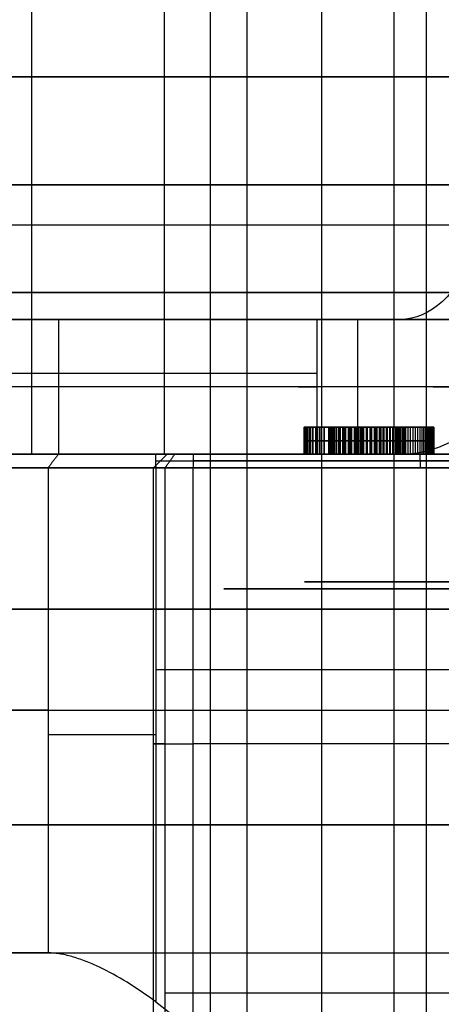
# Model space of a CAD drawing. Header units: millimetres. Extents: x 0 to 284, y -110 to 65.
# Tile 82 of 227: x 240.29 to 243.42, y -82.78 to -75.48. Entities that reach past the tile are written whole.
import ezdxf

# ---------------------------------------------------------------- set-up
doc = ezdxf.new("R2010")
doc.units = ezdxf.units.MM
doc.layers.add('Layer 01', color=7, linetype='Continuous', true_color=0x000000)

msp = doc.modelspace()

# ---------------------------------------------------------------- linework, layer by layer
at = {"layer": 'Layer 01'}
for p, q in [((241.7013, -83.4, 18.3464), (241.7013, -74.5, 18.3464)), ((243.0629, -74.4969, 20.3103), (243.0629, -84.9, 20.3103)), ((242.5257, -74.7969, 17.7861), (242.5257, -83.1969, 17.7861)), ((243.3023, -74.7969, 19.7602), (243.3023, -84.4969, 19.7602)), ((265.1661, -77, 37.7589), (235.1707, -77, 37.2353)), ((265.8293, -77, -0.2353), (235.8339, -77, -0.7589)), ((242.4961, -78.7, 12.9619), (242.4961, -78.5, 12.9619)), ((242.4981, -78.7, 12.5934), (242.4981, -78.5, 12.5934)), ((242.8685, -78.5, 13.3517), (242.8656, -78.5, 13.5194)), ((242.8923, -78.5, 11.9871), (242.8894, -78.5, 12.1544)), ((243.1486, -78.5, 12.7577), (243.3587, -78.5, 12.7614)), ((242.3973, -78.6, 12.5917), (242.599, -78.6, 12.5952)), ((242.5926, -78.6, 12.9635), (242.3996, -78.6, 12.9602)), ((241.3801, -78.7, 9.7395), (241.2801, -78.8, 9.7378)), ((241.2949, -78.75, 10.1881), (245.2231, -78.75, 10.2566)), ((259.7157, -78.75, 10.3096), (241.5757, -78.75, 9.993)), ((242.5559, -78.7, 9.3621), (241.6958, -78.7, 9.3471)), ((242.1517, -78.7, 9.953), (242.1699, -78.7, 8.9136)), ((243.0432, -78.7, 10.0468), (243.209, -78.7, 10.0497)), ((243.143, -78.7, 9.9703), (243.1406, -78.7, 10.1048)), ((243.2598, -78.8, 10.1724), (243.2581, -78.7, 10.2724)), ((241.2801, -82.9, 9.7378), (241.2801, -78.8, 9.7378)), ((245.2239, -80.3, 10.2067), (241.2957, -80.3, 10.1381)), ((259.7149, -80.85, 10.3596), (241.5749, -80.85, 10.0429))]:
    msp.add_line(p, q, dxfattribs=at)
at = {"layer": 'Layer 01', "extrusion": (-9.37291e-18, -1, 5.36973e-16)}
for start, end in [(1, 181), (181, 1)]:
    msp.add_arc((250.5, 18.5, 75.9), 14.35, start, end, dxfattribs=at)
at = {"layer": 'Layer 01', "extrusion": (1.09208e-15, -1, 5.56199e-16)}
msp.add_arc((250.5, 18.5, 75.9), 12.9, 1, 181, dxfattribs=at)
at = {"layer": 'Layer 01', "extrusion": (-4.68784e-18, -1, -3.99146e-18)}
msp.add_arc((250.5, 18.5, 75.9), 12.9, 181, 259.82546, dxfattribs=at)
at = {"layer": 'Layer 01', "extrusion": (0, 1, 0)}
for centre, radius, start, end in [((-250.5, 18.5, -76.7), 12.9, 359, 179), ((-250.5, 18.5, -76.7), 12.9, 280.17454, 359), ((-250.5, 18.5, -78.1), 13.4, 306.70246, 359), ((-243.901, 18.3848, -79.85), 2.2, 269, 89), ((-250.5, 18.5, -80.6), 12.8, 321.39824, 84.5192), ((-241.2783, 11.1379, -80.7823), 1, 269, 321.39824), ((-241.5801, 9.743, -80.85), 0.3, 315.528, 89), ((-250.5, 18.5, -82.7), 12.8, 281.94408, 315.528)]:
    msp.add_arc(centre, radius, start, end, dxfattribs=at)
at = {"layer": 'Layer 01', "extrusion": (0.778527, 2.39808e-14, -0.627611)}
msp.add_arc((-76.7, 160.4647, 182.9102), 1, 120, 180, dxfattribs=at)
at = {"layer": 'Layer 01', "extrusion": (1.05098e-15, -1, 5.55482e-16)}
msp.add_arc((250.5, 18.5, 77.5), 13.4, 1, 181, dxfattribs=at)
at = {"layer": 'Layer 01', "extrusion": (8.999e-16, -1, -3.23507e-16)}
msp.add_arc((250.5, 18.5, 77.5), 13.4, 181, 260.24748, dxfattribs=at)
at = {"layer": 'Layer 01', "extrusion": (9.37291e-18, 1, -5.36973e-16)}
msp.add_arc((-250.5, 18.5, -77.5), 12.9, 359, 179, dxfattribs=at)
at = {"layer": 'Layer 01', "extrusion": (-1.41893e-15, 1, -6.87295e-17)}
msp.add_arc((-250.5, 18.5, -77.5), 12.9, 280.17454, 359, dxfattribs=at)
at = {"layer": 'Layer 01', "extrusion": (4.43031e-16, 1, -5.29404e-16)}
msp.add_arc((-250.5, 18.5, -77.7), 13.4, 25.30129, 179, dxfattribs=at)
at = {"layer": 'Layer 01', "extrusion": (2.72167e-14, -1, -1.14596e-14)}
msp.add_arc((250.5, 18.5, 77.7), 12.75, 141.12589, 154.36956, dxfattribs=at)
at = {"layer": 'Layer 01', "extrusion": (6.96316e-16, -1, -2.41996e-17)}
msp.add_arc((250.5, 18.5, 77.7), 12.75, 321.12589, 141.12589, dxfattribs=at)
at = {"layer": 'Layer 01', "extrusion": (-2.42408e-16, -1, 3.72917e-17)}
msp.add_arc((244.3537, 8.4857, 77.7), 2, 141.12589, 201.38261, dxfattribs=at)
at = {"layer": 'Layer 01', "extrusion": (-8.56641e-15, 1, -1.99605e-14)}
msp.add_arc((-250.5, 18.5, -77.7), 13.4, 279.75252, 306.70246, dxfattribs=at)
at = {"layer": 'Layer 01', "extrusion": (-0.778527, 2.9643e-14, 0.627611)}
msp.add_arc((76.7, 160.4647, -182.9102), 2, 0, 60, dxfattribs=at)
at = {"layer": 'Layer 01', "extrusion": (1.14175e-18, -1, 1.97072e-19)}
msp.add_arc((244.3537, 8.4857, 77.7), 1, 141.12589, 238.46026, dxfattribs=at)
at = {"layer": 'Layer 01', "extrusion": (0, -1, 0)}
for centre, radius, start, end in [((250.5, 18.5, 78.2), 12.75, 141.12589, 154.36956), ((250.5, 18.5, 78.2), 12.75, 321.12589, 141.12589), ((244.3537, 8.4857, 78.2), 2, 141.12589, 201.38261), ((244.3537, 8.4857, 78.2), 1, 141.12589, 238.46026), ((250.5, 18.5, 78.75), 12.75, 224.472, 258.05592), ((243.901, 18.3848, 79.6469), 1.5, 23.52267, 203.52267), ((243.901, 18.3848, 79.6469), 1.5, 203.52267, 23.52267), ((243.901, 18.3848, 79.6984), 2.1, 23.52267, 203.52267), ((243.901, 18.3848, 79.6984), 2.1, 203.52267, 23.52267), ((250.5, 18.5, 79.85), 14.5, 1, 181), ((250.5, 18.5, 79.85), 14.5, 181, 1), ((250.5, 18.5, 81.45), 14.35, 1, 181), ((250.5, 18.5, 81.45), 14.35, 181, 1)]:
    msp.add_arc(centre, radius, start, end, dxfattribs=at)
at = {"layer": 'Layer 01', "extrusion": (-1.99802e-13, -1, 2.07681e-12)}
msp.add_arc((250.5, 18.5, 78.7), 12.7, 95.51615, 218.60176, dxfattribs=at)
at = {"layer": 'Layer 01', "extrusion": (-4.75142e-16, 1, 1.10853e-15)}
msp.add_arc((-250.5, 18.5, -78.7), 13.4, 306.70246, 359, dxfattribs=at)
at = {"layer": 'Layer 01', "extrusion": (4.44572e-15, -1, 2.16062e-15)}
msp.add_arc((250.5, 18.5, 78.7), 12.9, 181, 230.83958, dxfattribs=at)
at = {"layer": 'Layer 01', "extrusion": (6.29551e-16, -1, 2.31517e-16)}
msp.add_arc((250.5, 18.5, 78.7), 12.9, 1, 154.44848, dxfattribs=at)
at = {"layer": 'Layer 01', "extrusion": (-3.36602e-14, 1, 2.69543e-14)}
msp.add_arc((-250.5, 18.5, -78.7), 12.75, 25.63044, 38.87411, dxfattribs=at)
at = {"layer": 'Layer 01', "extrusion": (2.6859e-17, 1, -1.53875e-15)}
msp.add_arc((-250.5, 18.5, -78.7), 10.5, 344.6159, 193.3841, dxfattribs=at)
at = {"layer": 'Layer 01', "extrusion": (-3.12369e-17, 1, -4.17431e-17)}
msp.add_arc((-241.3404, 15.9798, -78.7), 1, 269, 344.6159, dxfattribs=at)
at = {"layer": 'Layer 01', "extrusion": (1.71412e-16, 1, -6.75321e-16)}
msp.add_arc((-250.5, 18.5, -78.7), 12.75, 38.87411, 218.87411, dxfattribs=at)
at = {"layer": 'Layer 01', "extrusion": (5.84885e-11, -1, 1.65082e-10)}
msp.add_arc((241.2783, 11.1379, 78.7), 0.9, 218.60176, 271, dxfattribs=at)
at = {"layer": 'Layer 01', "extrusion": (-3.15657e-16, -1, 1.29229e-16)}
msp.add_arc((241.5801, 9.743, 78.7), 0.2, 91, 224.472, dxfattribs=at)
at = {"layer": 'Layer 01', "extrusion": (2.99054e-13, -1, 3.2448e-13)}
msp.add_arc((250.5, 18.5, 78.7), 12.7, 224.472, 230.19828, dxfattribs=at)
at = {"layer": 'Layer 01', "extrusion": (-2.247e-15, -1, -4.17333e-16)}
msp.add_arc((244.3537, 8.4857, 78.7), 2, 179.66059, 201.38261, dxfattribs=at)
at = {"layer": 'Layer 01', "extrusion": (5.74356e-15, -1, 1.25061e-14)}
msp.add_arc((250.5, 18.5, 78.7), 12.9, 230.83958, 259.82546, dxfattribs=at)
at = {"layer": 'Layer 01', "extrusion": (-8.51084e-15, 1, 5.75071e-16)}
msp.add_arc((-244.3537, 8.4857, -78.7), 2, 0.33941, 7.3917, dxfattribs=at)
at = {"layer": 'Layer 01', "extrusion": (-1.03089e-15, 1, 4.40412e-16)}
msp.add_arc((-244.3537, 8.4857, -78.7), 2, 7.3917, 38.87411, dxfattribs=at)
at = {"layer": 'Layer 01', "extrusion": (1.867e-13, -1, 2.53206e-13)}
msp.add_arc((250.5, 18.5, 78.7), 12.7, 230.19828, 236.99567, dxfattribs=at)
at = {"layer": 'Layer 01', "extrusion": (-5.33991e-18, 1, -3.00453e-20)}
msp.add_arc((-244.3537, 8.4857, -78.7), 1, 320.48114, 38.87411, dxfattribs=at)
at = {"layer": 'Layer 01', "extrusion": (4.2983e-16, -1, 5.03519e-16)}
msp.add_arc((250.5, 18.5, 78.8), 12.8, 95.4808, 218.60176, dxfattribs=at)
at = {"layer": 'Layer 01', "extrusion": (1.34629e-11, -1, 1.07316e-11)}
msp.add_arc((241.2783, 11.1379, 78.8), 1, 218.60176, 271, dxfattribs=at)
at = {"layer": 'Layer 01', "extrusion": (3.64261e-17, -1, -1.49127e-17)}
msp.add_arc((241.5801, 9.743, 78.8), 0.3, 91, 224.472, dxfattribs=at)
at = {"layer": 'Layer 01', "extrusion": (-3.94046e-15, -1, -3.19002e-15)}
msp.add_arc((250.5, 18.5, 78.8), 12.8, 224.472, 258.05592, dxfattribs=at)
at = {"layer": 'Layer 01', "extrusion": (-1.434e-15, 1, 6.07477e-16)}
msp.add_arc((-250.5, 18.5, -82.4), 12.8, 321.39824, 84.5192, dxfattribs=at)
at = {"layer": 'Layer 01'}
for points, degree in [([(240.3762, -78.7, 15.7145), (240.3762, -75.45, 15.7145), (240.3762, -72.2, 15.7145)], 2), ([(241.3578, -72.2, 14.9799), (241.3578, -75.45, 14.9799), (241.3578, -78.7, 14.9799)], 2), ([(241.9755, -83.1969, 17.5467), (241.9755, -78.8469, 17.5467), (241.9755, -74.4969, 17.5467)], 2), ([(242.5257, -74.7969, 17.7861), (242.5257, -78.9969, 17.7861), (242.5257, -83.1969, 17.7861)], 2), ([(240.5738, -77.7, 26.502), (240.5738, -78.2, 26.502), (240.5738, -78.7, 26.502)], 2), ([(242.4914, -77.7, 7.7566), (242.4914, -78.2, 7.7566), (242.4914, -78.7, 7.7566)], 2), ([(242.7966, -78.7, 9.741), (242.7966, -78.2, 9.741), (242.7966, -77.7, 9.741)], 2), ([(242.7966, -77.7, 9.741), (242.9533, -77.7, 9.9353), (243.1099, -77.7, 10.1296)], 2), ([(243.1099, -77.7, 10.1296), (243.4992, -77.7, 9.8158), (243.8884, -77.7, 9.502)], 2), ([(242.3973, -78.5, 12.5917), (242.4981, -78.5, 12.5934), (242.599, -78.5, 12.5952)], 2), ([(242.3973, -78.7, 12.5917), (242.3973, -78.6, 12.5917), (242.3973, -78.5, 12.5917)], 2), ([(242.3985, -78.5, 13.0242), (242.3985, -78.6, 13.0242), (242.3985, -78.7, 13.0242)], 2), ([(242.5926, -78.5, 12.9635), (242.4961, -78.5, 12.9619), (242.3996, -78.5, 12.9602)], 2), ([(242.3996, -78.7, 12.9602), (242.3996, -78.6, 12.9602), (242.3996, -78.5, 12.9602)], 2), ([(242.4017, -78.5, 13.0843), (242.4017, -78.6, 13.0843), (242.4017, -78.7, 13.0843)], 2), ([(242.4029, -78.5, 12.5115), (242.4029, -78.6, 12.5115), (242.4029, -78.7, 12.5115)], 2), ([(242.4091, -78.5, 13.141), (242.4091, -78.6, 13.141), (242.4091, -78.7, 13.141)], 2), ([(242.412, -78.5, 12.4372), (242.412, -78.6, 12.4372), (242.412, -78.7, 12.4372)], 2), ([(242.4209, -78.5, 13.1942), (242.4209, -78.6, 13.1942), (242.4209, -78.7, 13.1942)], 2), ([(242.4249, -78.5, 12.3692), (242.4249, -78.6, 12.3692), (242.4249, -78.7, 12.3692)], 2), ([(242.4369, -78.5, 13.2435), (242.4369, -78.6, 13.2435), (242.4369, -78.7, 13.2435)], 2), ([(242.4415, -78.5, 12.3075), (242.4415, -78.6, 12.3075), (242.4415, -78.7, 12.3075)], 2), ([(242.4572, -78.5, 13.2894), (242.4572, -78.6, 13.2894), (242.4572, -78.7, 13.2894)], 2), ([(242.462, -78.5, 12.2516), (242.462, -78.6, 12.2516), (242.462, -78.7, 12.2516)], 2), ([(242.4822, -78.5, 13.3314), (242.4822, -78.6, 13.3314), (242.4822, -78.7, 13.3314)], 2), ([(242.4863, -78.5, 12.2017), (242.4863, -78.6, 12.2017), (242.4863, -78.7, 12.2017)], 2), ([(242.5111, -78.5, 13.3699), (242.5111, -78.6, 13.3699), (242.5111, -78.7, 13.3699)], 2), ([(242.5143, -78.5, 12.158), (242.5143, -78.6, 12.158), (242.5143, -78.7, 12.158)], 2), ([(242.5433, -78.5, 13.4046), (242.5433, -78.6, 13.4046), (242.5433, -78.7, 13.4046)], 2), ([(242.5459, -78.5, 12.1205), (242.5459, -78.6, 12.1205), (242.5459, -78.7, 12.1205)], 2), ([(242.5775, -78.5, 13.4344), (242.5775, -78.6, 13.4344), (242.5775, -78.7, 13.4344)], 2), ([(242.5802, -78.5, 12.0883), (242.5802, -78.6, 12.0883), (242.5802, -78.7, 12.0883)], 2), ([(242.5926, -78.7, 12.9635), (242.5926, -78.6, 12.9635), (242.5926, -78.5, 12.9635)], 2), ([(242.5927, -78.5, 13.0103), (242.5927, -78.6, 13.0103), (242.5927, -78.7, 13.0103)], 2), ([(242.5949, -78.5, 13.0539), (242.5949, -78.6, 13.0539), (242.5949, -78.7, 13.0539)], 2), ([(242.599, -78.7, 12.5952), (242.599, -78.6, 12.5952), (242.599, -78.5, 12.5952)], 2), ([(242.599, -78.5, 13.0949), (242.599, -78.6, 13.0949), (242.599, -78.7, 13.0949)], 2), ([(242.6014, -78.5, 12.5322), (242.6014, -78.6, 12.5322), (242.6014, -78.7, 12.5322)], 2), ([(242.6049, -78.5, 13.1327), (242.6049, -78.6, 13.1327), (242.6049, -78.7, 13.1327)], 2), ([(242.606, -78.5, 12.4744), (242.606, -78.6, 12.4744), (242.606, -78.7, 12.4744)], 2), ([(242.613, -78.5, 13.1673), (242.613, -78.6, 13.1673), (242.613, -78.7, 13.1673)], 2), ([(242.6131, -78.5, 12.4219), (242.6131, -78.6, 12.4219), (242.6131, -78.7, 12.4219)], 2), ([(242.6141, -78.5, 13.4601), (242.6141, -78.6, 13.4601), (242.6141, -78.7, 13.4601)], 2), ([(242.6161, -78.5, 12.0603), (242.6161, -78.6, 12.0603), (242.6161, -78.7, 12.0603)], 2), ([(242.6226, -78.5, 12.3753), (242.6226, -78.6, 12.3753), (242.6226, -78.7, 12.3753)], 2), ([(242.6229, -78.5, 13.1993), (242.6229, -78.6, 13.1993), (242.6229, -78.7, 13.1993)], 2), ([(242.6344, -78.5, 12.3336), (242.6344, -78.6, 12.3336), (242.6344, -78.7, 12.3336)], 2), ([(242.6351, -78.5, 13.2281), (242.6351, -78.6, 13.2281), (242.6351, -78.7, 13.2281)], 2), ([(242.6487, -78.5, 12.2974), (242.6487, -78.6, 12.2974), (242.6487, -78.7, 12.2974)], 2), ([(242.6489, -78.5, 13.254), (242.6489, -78.6, 13.254), (242.6489, -78.7, 13.254)], 2), ([(242.6527, -78.5, 13.4812), (242.6527, -78.6, 13.4812), (242.6527, -78.7, 13.4812)], 2), ([(242.6536, -78.5, 12.0369), (242.6536, -78.6, 12.0369), (242.6536, -78.7, 12.0369)], 2), ([(242.6647, -78.5, 13.2771), (242.6647, -78.6, 13.2771), (242.6647, -78.7, 13.2771)], 2), ([(242.6652, -78.5, 12.2665), (242.6652, -78.6, 12.2665), (242.6652, -78.7, 12.2665)], 2), ([(242.6826, -78.5, 13.2969), (242.6826, -78.6, 13.2969), (242.6826, -78.7, 13.2969)], 2), ([(242.6841, -78.5, 12.2412), (242.6841, -78.6, 12.2412), (242.6841, -78.7, 12.2412)], 2), ([(242.6923, -78.5, 12.0178), (242.6923, -78.6, 12.0178), (242.6923, -78.7, 12.0178)], 2), ([(242.6934, -78.5, 13.4975), (242.6934, -78.6, 13.4975), (242.6934, -78.7, 13.4975)], 2), ([(242.7024, -78.5, 13.3138), (242.7024, -78.6, 13.3138), (242.7024, -78.7, 13.3138)], 2), ([(242.7046, -78.5, 12.2201), (242.7046, -78.6, 12.2201), (242.7046, -78.7, 12.2201)], 2), ([(242.7243, -78.5, 13.3278), (242.7243, -78.6, 13.3278), (242.7243, -78.7, 13.3278)], 2), ([(242.7254, -78.5, 12.2016), (242.7254, -78.6, 12.2016), (242.7254, -78.7, 12.2016)], 2), ([(242.7331, -78.5, 12.0032), (242.7331, -78.6, 12.0032), (242.7331, -78.7, 12.0032)], 2), ([(242.7364, -78.5, 13.5097), (242.7364, -78.6, 13.5097), (242.7364, -78.7, 13.5097)], 2), ([(242.7468, -78.5, 12.1864), (242.7468, -78.6, 12.1864), (242.7468, -78.7, 12.1864)], 2), ([(242.7482, -78.5, 13.3386), (242.7482, -78.6, 13.3386), (242.7482, -78.7, 13.3386)], 2), ([(242.7685, -78.5, 12.1738), (242.7685, -78.6, 12.1738), (242.7685, -78.7, 12.1738)], 2), ([(242.774, -78.5, 13.3466), (242.774, -78.6, 13.3466), (242.774, -78.7, 13.3466)], 2), ([(242.7752, -78.5, 11.9929), (242.7752, -78.6, 11.9929), (242.7752, -78.7, 11.9929)], 2), ([(242.7814, -78.5, 13.5173), (242.7814, -78.6, 13.5173), (242.7814, -78.7, 13.5173)], 2), ([(242.7911, -78.5, 12.1641), (242.7911, -78.6, 12.1641), (242.7911, -78.7, 12.1641)], 2), ([(242.8015, -78.5, 13.3516), (242.8015, -78.6, 13.3516), (242.8015, -78.7, 13.3516)], 2), ([(242.8139, -78.5, 12.1573), (242.8139, -78.6, 12.1573), (242.8139, -78.7, 12.1573)], 2), ([(242.8189, -78.5, 11.9872), (242.8189, -78.6, 11.9872), (242.8189, -78.7, 11.9872)], 2), ([(242.8285, -78.7, 13.5204), (242.8285, -78.6, 13.5204), (242.8285, -78.5, 13.5204)], 2), ([(242.8314, -78.7, 13.3537), (242.8314, -78.6, 13.3537), (242.8314, -78.5, 13.3537)], 2), ([(242.8374, -78.5, 12.1532), (242.8374, -78.6, 12.1532), (242.8374, -78.7, 12.1532)], 2), ([(242.8611, -78.7, 12.1523), (242.8611, -78.6, 12.1523), (242.8611, -78.5, 12.1523)], 2), ([(242.8641, -78.7, 11.9857), (242.8641, -78.6, 11.9857), (242.8641, -78.5, 11.9857)], 2), ([(242.8655, -78.5, 13.3521), (242.8655, -78.6, 13.3521), (242.8655, -78.7, 13.3521)], 2), ([(242.8841, -78.5, 13.5181), (242.8841, -78.6, 13.5181), (242.8841, -78.7, 13.5181)], 2), ([(242.8933, -78.5, 12.1548), (242.8933, -78.6, 12.1548), (242.8933, -78.7, 12.1548)], 2), ([(242.8981, -78.5, 13.3458), (242.8981, -78.6, 13.3458), (242.8981, -78.7, 13.3458)], 2), ([(242.9157, -78.5, 11.9892), (242.9157, -78.6, 11.9892), (242.9157, -78.7, 11.9892)], 2), ([(242.9237, -78.5, 12.1612), (242.9237, -78.6, 12.1612), (242.9237, -78.7, 12.1612)], 2), ([(242.9289, -78.5, 13.335), (242.9289, -78.6, 13.335), (242.9289, -78.7, 13.335)], 2), ([(242.9375, -78.5, 13.5096), (242.9375, -78.6, 13.5096), (242.9375, -78.7, 13.5096)], 2), ([(242.9528, -78.5, 12.1718), (242.9528, -78.6, 12.1718), (242.9528, -78.7, 12.1718)], 2), ([(242.9581, -78.5, 13.3199), (242.9581, -78.6, 13.3199), (242.9581, -78.7, 13.3199)], 2), ([(242.9652, -78.5, 11.9982), (242.9652, -78.6, 11.9982), (242.9652, -78.7, 11.9982)], 2), ([(242.9801, -78.5, 12.1862), (242.9801, -78.6, 12.1862), (242.9801, -78.7, 12.1862)], 2), ([(242.9857, -78.5, 13.2999), (242.9857, -78.6, 13.2999), (242.9857, -78.7, 13.2999)], 2), ([(242.9882, -78.5, 13.4949), (242.9882, -78.6, 13.4949), (242.9882, -78.7, 13.4949)], 2), ([(243.0058, -78.5, 12.2046), (243.0058, -78.6, 12.2046), (243.0058, -78.7, 12.2046)], 2), ([(243.0115, -78.5, 13.2753), (243.0115, -78.6, 13.2753), (243.0115, -78.7, 13.2753)], 2), ([(243.0127, -78.5, 12.0123), (243.0127, -78.6, 12.0123), (243.0127, -78.7, 12.0123)], 2), ([(243.0301, -78.5, 12.2268), (243.0301, -78.6, 12.2268), (243.0301, -78.7, 12.2268)], 2), ([(243.0354, -78.5, 13.2465), (243.0354, -78.6, 13.2465), (243.0354, -78.7, 13.2465)], 2), ([(243.0366, -78.5, 13.4736), (243.0366, -78.6, 13.4736), (243.0366, -78.7, 13.4736)], 2), ([(243.0527, -78.5, 12.2528), (243.0527, -78.6, 12.2528), (243.0527, -78.7, 12.2528)], 2), ([(243.0577, -78.5, 13.2128), (243.0577, -78.6, 13.2128), (243.0577, -78.7, 13.2128)], 2), ([(243.0585, -78.5, 12.032), (243.0585, -78.6, 12.032), (243.0585, -78.7, 12.032)], 2), ([(243.074, -78.5, 12.2831), (243.074, -78.6, 12.2831), (243.074, -78.7, 12.2831)], 2), ([(243.0779, -78.5, 13.1738), (243.0779, -78.6, 13.1738), (243.0779, -78.7, 13.1738)], 2), ([(243.0823, -78.5, 13.4458), (243.0823, -78.6, 13.4458), (243.0823, -78.7, 13.4458)], 2), ([(243.0929, -78.5, 12.3182), (243.0929, -78.6, 12.3182), (243.0929, -78.7, 12.3182)], 2), ([(243.0956, -78.5, 13.1289), (243.0956, -78.6, 13.1289), (243.0956, -78.7, 13.1289)], 2), ([(243.102, -78.5, 12.0564), (243.102, -78.6, 12.0564), (243.102, -78.7, 12.0564)], 2), ([(243.109, -78.5, 12.3591), (243.109, -78.6, 12.3591), (243.109, -78.7, 12.3591)], 2), ([(243.1108, -78.5, 13.0775), (243.1108, -78.6, 13.0775), (243.1108, -78.7, 13.0775)], 2), ([(243.1225, -78.5, 12.4061), (243.1225, -78.6, 12.4061), (243.1225, -78.7, 12.4061)], 2), ([(243.1235, -78.5, 13.0199), (243.1235, -78.6, 13.0199), (243.1235, -78.7, 13.0199)], 2), ([(243.1257, -78.5, 13.4122), (243.1257, -78.6, 13.4122), (243.1257, -78.7, 13.4122)], 2), ([(243.1333, -78.5, 12.4586), (243.1333, -78.6, 12.4586), (243.1333, -78.7, 12.4586)], 2), ([(243.1337, -78.5, 12.9561), (243.1337, -78.6, 12.9561), (243.1337, -78.7, 12.9561)], 2), ([(243.1414, -78.5, 12.8864), (243.1414, -78.6, 12.8864), (243.1414, -78.7, 12.8864)], 2), ([(243.1414, -78.5, 12.5172), (243.1414, -78.6, 12.5172), (243.1414, -78.7, 12.5172)], 2), ([(243.1437, -78.5, 12.0867), (243.1437, -78.6, 12.0867), (243.1437, -78.7, 12.0867)], 2), ([(243.1467, -78.5, 12.8101), (243.1467, -78.6, 12.8101), (243.1467, -78.7, 12.8101)], 2), ([(243.1467, -78.5, 12.5813), (243.1467, -78.6, 12.5813), (243.1467, -78.7, 12.5813)], 2), ([(243.1494, -78.5, 12.7276), (243.1494, -78.6, 12.7276), (243.1494, -78.7, 12.7276)], 2), ([(243.1494, -78.5, 12.6516), (243.1494, -78.6, 12.6516), (243.1494, -78.7, 12.6516)], 2), ([(243.1664, -78.5, 13.3719), (243.1664, -78.6, 13.3719), (243.1664, -78.7, 13.3719)], 2), ([(243.183, -78.5, 12.1222), (243.183, -78.6, 12.1222), (243.183, -78.7, 12.1222)], 2), ([(243.2049, -78.5, 13.3252), (243.2049, -78.6, 13.3252), (243.2049, -78.7, 13.3252)], 2), ([(243.2207, -78.5, 12.1628), (243.2207, -78.6, 12.1628), (243.2207, -78.7, 12.1628)], 2), ([(243.2396, -78.5, 13.2722), (243.2396, -78.6, 13.2722), (243.2396, -78.7, 13.2722)], 2), ([(243.2549, -78.5, 12.2096), (243.2549, -78.6, 12.2096), (243.2549, -78.7, 12.2096)], 2), ([(243.2703, -78.5, 13.2123), (243.2703, -78.6, 13.2123), (243.2703, -78.7, 13.2123)], 2), ([(243.2842, -78.5, 12.2624), (243.2842, -78.6, 12.2624), (243.2842, -78.7, 12.2624)], 2), ([(243.2961, -78.5, 13.1458), (243.2961, -78.6, 13.1458), (243.2961, -78.7, 13.1458)], 2), ([(243.3089, -78.5, 12.3216), (243.3089, -78.6, 12.3216), (243.3089, -78.7, 12.3216)], 2), ([(243.3179, -78.5, 13.0727), (243.3179, -78.6, 13.0727), (243.3179, -78.7, 13.0727)], 2), ([(243.3285, -78.5, 12.3876), (243.3285, -78.6, 12.3876), (243.3285, -78.7, 12.3876)], 2), ([(243.3348, -78.5, 12.9931), (243.3348, -78.6, 12.9931), (243.3348, -78.7, 12.9931)], 2), ([(243.3435, -78.5, 12.4594), (243.3435, -78.6, 12.4594), (243.3435, -78.7, 12.4594)], 2), ([(243.3477, -78.5, 12.9065), (243.3477, -78.6, 12.9065), (243.3477, -78.7, 12.9065)], 2), ([(243.3538, -78.5, 12.5378), (243.3538, -78.6, 12.5378), (243.3538, -78.7, 12.5378)], 2), ([(243.3562, -78.5, 12.8134), (243.3562, -78.6, 12.8134), (243.3562, -78.7, 12.8134)], 2), ([(243.3595, -78.5, 12.6228), (243.3595, -78.6, 12.6228), (243.3595, -78.7, 12.6228)], 2), ([(243.3602, -78.7, 12.7137), (243.3602, -78.6, 12.7137), (243.3602, -78.5, 12.7137)], 2), ([(240.5749, -78.7, 10.5764), (240.5359, -78.75, 10.5452), (240.4968, -78.8, 10.514)], 2), ([(241.294, -78.7, 10.2381), (241.2949, -78.75, 10.1881), (241.2957, -78.8, 10.1381)], 2), ([(245.2222, -78.7, 10.3066), (243.2581, -78.7, 10.2724), (241.294, -78.7, 10.2381)], 2), ([(241.3578, -78.7, 14.9799), (244.6909, -78.7, 15.0381), (248.024, -78.7, 15.0963)], 2), ([(241.366, -78.8, 9.5328), (241.4017, -78.75, 9.5679), (241.4374, -78.7, 9.6029)], 2), ([(241.5749, -78.8, 10.0429), (241.5757, -78.75, 9.993), (241.5766, -78.7, 9.943)], 2), ([(242.9792, -78.7, 9.9674), (242.2779, -78.7, 9.9552), (241.5766, -78.7, 9.943)], 2), ([(242.3973, -78.7, 12.5917), (242.4981, -78.7, 12.5934), (242.599, -78.7, 12.5952)], 2), ([(242.5926, -78.7, 12.9635), (242.4961, -78.7, 12.9619), (242.3996, -78.7, 12.9602)], 2), ([(242.7966, -78.7, 9.741), (242.8879, -78.7, 9.8542), (242.9792, -78.7, 9.9674)], 2), ([(243.304, -78.7, 9.9731), (243.1416, -78.7, 9.9703), (242.9792, -78.7, 9.9674)], 2), ([(242.9792, -78.7, 9.9674), (243.0446, -78.7, 10.0485), (243.1099, -78.7, 10.1296)], 2), ([(243.1099, -78.7, 10.1296), (243.207, -78.7, 10.0513), (243.304, -78.7, 9.9731)], 2), ([(243.304, -78.7, 9.9731), (251.5103, -78.7, 10.1164), (259.7166, -78.7, 10.2596)], 2), ([(243.304, -78.7, 9.9731), (243.5962, -78.7, 9.7375), (243.8884, -78.7, 9.502)], 2), ([(240.4968, -78.8, 10.514), (240.4968, -80.6, 10.514), (240.4968, -82.4, 10.514)], 2), ([(241.2957, -78.8, 10.1381), (241.2957, -80.7823, 10.1381), (241.2957, -82.7646, 10.1381)], 2), ([(241.2957, -78.8, 10.1381), (243.2598, -78.8, 10.1724), (245.2239, -78.8, 10.2067)], 2), ([(241.366, -82.9, 9.5328), (241.366, -80.85, 9.5328), (241.366, -78.8, 9.5328)], 2), ([(241.5749, -82.9, 10.0429), (241.5749, -80.85, 10.0429), (241.5749, -78.8, 10.0429)], 2), ([(241.5749, -78.8, 10.0429), (250.6449, -78.8, 10.2013), (259.7149, -78.8, 10.3596)], 2), ([(241.2957, -82.7646, 10.1381), (241.3559, -82.8098, 10.1391), (241.4162, -82.855, 10.1402), (241.4766, -82.9, 10.1412)], 3)]:
    msp.add_open_spline(points, degree=degree, dxfattribs=at)
for points, knots in [([(242.8641, -78.5, 11.9857), (242.849, -78.5, 11.9859), (242.8192, -78.5, 11.9863), (242.7753, -78.5, 11.9921), (242.7329, -78.5, 12.0026), (242.6919, -78.5, 12.0169), (242.653, -78.5, 12.0365), (242.6153, -78.5, 12.0599), (242.5794, -78.5, 12.0882), (242.5447, -78.5, 12.1202), (242.5129, -78.5, 12.1581), (242.4848, -78.5, 12.2022), (242.4606, -78.5, 12.2525), (242.4402, -78.5, 12.3086), (242.4236, -78.5, 12.3708), (242.4109, -78.5, 12.439), (242.4019, -78.5, 12.5133), (242.3989, -78.5, 12.5649), (242.3973, -78.5, 12.5917)], [-1, -1, -1, -1, -0.947433, -0.89626, -0.845873, -0.795433, -0.745261, -0.693927, -0.641015, -0.586259, -0.529335, -0.46896, -0.404408, -0.335247, -0.260863, -0.180389, -0.093421, 0, 0, 0, 0]), ([(242.3996, -78.5, 12.9602), (242.3989, -78.5, 12.9815), (242.3976, -78.5, 13.0229), (242.4008, -78.5, 13.0834), (242.4082, -78.5, 13.1402), (242.4198, -78.5, 13.1936), (242.4359, -78.5, 13.2433), (242.4561, -78.5, 13.2895), (242.4813, -78.5, 13.3317), (242.5102, -78.5, 13.3702), (242.5422, -78.5, 13.4047), (242.5768, -78.5, 13.4349), (242.6135, -78.5, 13.4607), (242.6523, -78.5, 13.4821), (242.6934, -78.5, 13.4984), (242.7365, -78.5, 13.5105), (242.7818, -78.5, 13.5183), (242.8128, -78.5, 13.5197), (242.8285, -78.5, 13.5204)], [-1, -1, -1, -1, -0.919769, -0.844239, -0.772588, -0.70433, -0.639288, -0.576426, -0.515166, -0.4548, -0.395465, -0.338522, -0.282496, -0.227298, -0.172385, -0.116375, -0.059122, 0, 0, 0, 0]), ([(242.8314, -78.5, 13.3537), (242.8214, -78.5, 13.3533), (242.8021, -78.5, 13.3523), (242.7742, -78.5, 13.3471), (242.7482, -78.5, 13.3393), (242.724, -78.5, 13.3284), (242.7021, -78.5, 13.3142), (242.6821, -78.5, 13.2972), (242.664, -78.5, 13.2771), (242.6482, -78.5, 13.2539), (242.6344, -78.5, 13.2277), (242.622, -78.5, 13.1988), (242.6126, -78.5, 13.1667), (242.6041, -78.5, 13.132), (242.5986, -78.5, 13.094), (242.5944, -78.5, 13.0531), (242.5923, -78.5, 13.0093), (242.5925, -78.5, 12.9791), (242.5926, -78.5, 12.9635)], [-1, -1, -1, -1, -0.942145, -0.888052, -0.835783, -0.785158, -0.734971, -0.68456, -0.633024, -0.579008, -0.522226, -0.461785, -0.397051, -0.328365, -0.254451, -0.174773, -0.090441, 0, 0, 0, 0]), ([(242.599, -78.5, 12.5952), (242.5996, -78.5, 12.5742), (242.6008, -78.5, 12.5339), (242.6053, -78.5, 12.476), (242.6121, -78.5, 12.4236), (242.6219, -78.5, 12.3766), (242.6332, -78.5, 12.3348), (242.6476, -78.5, 12.2984), (242.6638, -78.5, 12.267), (242.6831, -78.5, 12.2412), (242.7041, -78.5, 12.2203), (242.7246, -78.5, 12.2015), (242.7463, -78.5, 12.1864), (242.7681, -78.5, 12.1733), (242.7907, -78.5, 12.1637), (242.8138, -78.5, 12.157), (242.8373, -78.5, 12.1525), (242.8532, -78.5, 12.1524), (242.8611, -78.5, 12.1523)], [-1, -1, -1, -1, -0.890364, -0.789599, -0.697439, -0.614659, -0.539283, -0.471698, -0.410799, -0.355757, -0.304593, -0.256209, -0.210555, -0.166949, -0.124209, -0.082751, -0.041308, 0, 0, 0, 0]), ([(242.8285, -78.5, 13.5204), (242.8471, -78.5, 13.5201), (242.8837, -78.5, 13.5195), (242.9373, -78.5, 13.5108), (242.9886, -78.5, 13.496), (243.0374, -78.5, 13.4747), (243.0832, -78.5, 13.4463), (243.1271, -78.5, 13.4126), (243.1678, -78.5, 13.3717), (243.2064, -78.5, 13.3251), (243.2413, -78.5, 13.2716), (243.2719, -78.5, 13.2115), (243.2975, -78.5, 13.1445), (243.3194, -78.5, 13.0713), (243.336, -78.5, 12.9912), (243.3488, -78.5, 12.9047), (243.3573, -78.5, 12.8114), (243.3592, -78.5, 12.747), (243.3602, -78.5, 12.7137)], [-1, -1, -1, -1, -0.948567, -0.89856, -0.849838, -0.800933, -0.751535, -0.700703, -0.647832, -0.591841, -0.533277, -0.471102, -0.405172, -0.334725, -0.259467, -0.178611, -0.092205, 0, 0, 0, 0]), ([(243.1494, -78.5, 12.7276), (243.1487, -78.5, 12.7551), (243.1473, -78.5, 12.8081), (243.1421, -78.5, 12.8843), (243.1345, -78.5, 12.9543), (243.1244, -78.5, 13.0182), (243.1119, -78.5, 13.076), (243.0969, -78.5, 13.1275), (243.0792, -78.5, 13.1728), (243.059, -78.5, 13.2122), (243.0365, -78.5, 13.2461), (243.0124, -78.5, 13.2754), (242.9866, -78.5, 13.3002), (242.9589, -78.5, 13.3204), (242.9292, -78.5, 13.3356), (242.8982, -78.5, 13.3466), (242.8653, -78.5, 13.3531), (242.8428, -78.5, 13.3535), (242.8314, -78.5, 13.3537)], [-1, -1, -1, -1, -0.894045, -0.795901, -0.705838, -0.622845, -0.547099, -0.478289, -0.416389, -0.360057, -0.308106, -0.260033, -0.214318, -0.170523, -0.128347, -0.086511, -0.043892, 0, 0, 0, 0]), ([(242.8611, -78.5, 12.1523), (242.8719, -78.5, 12.1529), (242.893, -78.5, 12.154), (242.9239, -78.5, 12.1605), (242.953, -78.5, 12.1712), (242.9807, -78.5, 12.1857), (243.0066, -78.5, 12.2044), (243.031, -78.5, 12.2267), (243.0537, -78.5, 12.2531), (243.0752, -78.5, 12.2835), (243.0942, -78.5, 12.3191), (243.1103, -78.5, 12.3604), (243.1235, -78.5, 12.4075), (243.1342, -78.5, 12.4603), (243.1421, -78.5, 12.5189), (243.1474, -78.5, 12.5833), (243.15, -78.5, 12.6535), (243.1496, -78.5, 12.7023), (243.1494, -78.5, 12.7276)], [-1, -1, -1, -1, -0.955079, -0.911731, -0.868619, -0.825475, -0.781505, -0.735617, -0.68751, -0.635963, -0.580402, -0.519084, -0.450887, -0.376167, -0.293662, -0.203979, -0.105998, 0, 0, 0, 0]), ([(243.3602, -78.5, 12.7137), (243.3603, -78.5, 12.6834), (243.3606, -78.5, 12.6247), (243.3548, -78.5, 12.5397), (243.3448, -78.5, 12.4611), (243.3298, -78.5, 12.3888), (243.3106, -78.5, 12.3227), (243.2858, -78.5, 12.263), (243.2565, -78.5, 12.2095), (243.2221, -78.5, 12.1627), (243.1841, -78.5, 12.1222), (243.1447, -78.5, 12.0863), (243.103, -78.5, 12.0559), (243.0589, -78.5, 12.0312), (243.0132, -78.5, 12.0114), (242.9652, -78.5, 11.9973), (242.9153, -78.5, 11.9879), (242.8813, -78.5, 11.9864), (242.8641, -78.5, 11.9857)], [-1, -1, -1, -1, -0.908195, -0.822342, -0.742472, -0.668523, -0.599069, -0.534337, -0.473394, -0.414918, -0.359049, -0.305613, -0.2536, -0.203295, -0.153018, -0.102997, -0.052182, 0, 0, 0, 0]), ([(242.3973, -78.6, 12.5917), (242.3989, -78.6, 12.5649), (242.4019, -78.6, 12.5133), (242.4109, -78.6, 12.439), (242.4236, -78.6, 12.3708), (242.4402, -78.6, 12.3086), (242.4606, -78.6, 12.2525), (242.4848, -78.6, 12.2022), (242.5129, -78.6, 12.1581), (242.5447, -78.6, 12.1202), (242.5794, -78.6, 12.0882), (242.6153, -78.6, 12.0599), (242.653, -78.6, 12.0365), (242.6919, -78.6, 12.0169), (242.7329, -78.6, 12.0026), (242.7753, -78.6, 11.9921), (242.8192, -78.6, 11.9863), (242.849, -78.6, 11.9859), (242.8641, -78.6, 11.9857)], [0, 0, 0, 0, 0.093421, 0.180389, 0.260863, 0.335247, 0.404408, 0.46896, 0.529335, 0.586259, 0.641015, 0.693927, 0.745261, 0.795433, 0.845873, 0.89626, 0.947433, 1, 1, 1, 1]), ([(242.8285, -78.6, 13.5204), (242.8128, -78.6, 13.5197), (242.7818, -78.6, 13.5183), (242.7365, -78.6, 13.5105), (242.6934, -78.6, 13.4984), (242.6523, -78.6, 13.4821), (242.6135, -78.6, 13.4607), (242.5768, -78.6, 13.4349), (242.5422, -78.6, 13.4047), (242.5102, -78.6, 13.3702), (242.4813, -78.6, 13.3317), (242.4561, -78.6, 13.2895), (242.4359, -78.6, 13.2433), (242.4198, -78.6, 13.1936), (242.4082, -78.6, 13.1402), (242.4008, -78.6, 13.0834), (242.3976, -78.6, 13.0229), (242.3989, -78.6, 12.9815), (242.3996, -78.6, 12.9602)], [0, 0, 0, 0, 0.059122, 0.116375, 0.172385, 0.227298, 0.282496, 0.338522, 0.395465, 0.4548, 0.515166, 0.576426, 0.639288, 0.70433, 0.772588, 0.844239, 0.919769, 1, 1, 1, 1]), ([(242.5926, -78.6, 12.9635), (242.5925, -78.6, 12.9791), (242.5923, -78.6, 13.0093), (242.5944, -78.6, 13.0531), (242.5986, -78.6, 13.094), (242.6041, -78.6, 13.132), (242.6126, -78.6, 13.1667), (242.622, -78.6, 13.1988), (242.6344, -78.6, 13.2277), (242.6482, -78.6, 13.2539), (242.664, -78.6, 13.2771), (242.6821, -78.6, 13.2972), (242.7021, -78.6, 13.3142), (242.724, -78.6, 13.3284), (242.7482, -78.6, 13.3393), (242.7742, -78.6, 13.3471), (242.8021, -78.6, 13.3523), (242.8214, -78.6, 13.3533), (242.8314, -78.6, 13.3537)], [0, 0, 0, 0, 0.090441, 0.174773, 0.254451, 0.328365, 0.397051, 0.461785, 0.522226, 0.579008, 0.633024, 0.68456, 0.734971, 0.785158, 0.835783, 0.888052, 0.942145, 1, 1, 1, 1]), ([(242.8611, -78.6, 12.1523), (242.8532, -78.6, 12.1524), (242.8373, -78.6, 12.1525), (242.8138, -78.6, 12.157), (242.7907, -78.6, 12.1637), (242.7681, -78.6, 12.1733), (242.7463, -78.6, 12.1864), (242.7246, -78.6, 12.2015), (242.7041, -78.6, 12.2203), (242.6831, -78.6, 12.2412), (242.6638, -78.6, 12.267), (242.6476, -78.6, 12.2984), (242.6332, -78.6, 12.3348), (242.6219, -78.6, 12.3766), (242.6121, -78.6, 12.4236), (242.6053, -78.6, 12.476), (242.6008, -78.6, 12.5339), (242.5996, -78.6, 12.5742), (242.599, -78.6, 12.5952)], [0, 0, 0, 0, 0.041308, 0.082751, 0.124209, 0.166949, 0.210555, 0.256209, 0.304593, 0.355757, 0.410799, 0.471698, 0.539283, 0.614659, 0.697439, 0.789599, 0.890364, 1, 1, 1, 1]), ([(243.3602, -78.6, 12.7137), (243.3592, -78.6, 12.747), (243.3573, -78.6, 12.8114), (243.3488, -78.6, 12.9047), (243.336, -78.6, 12.9912), (243.3194, -78.6, 13.0713), (243.2975, -78.6, 13.1445), (243.2719, -78.6, 13.2115), (243.2413, -78.6, 13.2716), (243.2064, -78.6, 13.3251), (243.1678, -78.6, 13.3717), (243.1271, -78.6, 13.4126), (243.0832, -78.6, 13.4463), (243.0374, -78.6, 13.4747), (242.9886, -78.6, 13.496), (242.9373, -78.6, 13.5108), (242.8837, -78.6, 13.5195), (242.8471, -78.6, 13.5201), (242.8285, -78.6, 13.5204)], [0, 0, 0, 0, 0.092205, 0.178611, 0.259467, 0.334725, 0.405172, 0.471102, 0.533277, 0.591841, 0.647832, 0.700703, 0.751535, 0.800933, 0.849838, 0.89856, 0.948567, 1, 1, 1, 1]), ([(242.8314, -78.6, 13.3537), (242.8428, -78.6, 13.3535), (242.8653, -78.6, 13.3531), (242.8982, -78.6, 13.3466), (242.9292, -78.6, 13.3356), (242.9589, -78.6, 13.3204), (242.9866, -78.6, 13.3002), (243.0124, -78.6, 13.2754), (243.0365, -78.6, 13.2461), (243.059, -78.6, 13.2122), (243.0792, -78.6, 13.1728), (243.0969, -78.6, 13.1275), (243.1119, -78.6, 13.076), (243.1244, -78.6, 13.0182), (243.1345, -78.6, 12.9543), (243.1421, -78.6, 12.8843), (243.1473, -78.6, 12.8081), (243.1487, -78.6, 12.7551), (243.1494, -78.6, 12.7276)], [0, 0, 0, 0, 0.043892, 0.086511, 0.128347, 0.170523, 0.214318, 0.260033, 0.308106, 0.360057, 0.416389, 0.478289, 0.547099, 0.622845, 0.705838, 0.795901, 0.894045, 1, 1, 1, 1]), ([(243.1494, -78.6, 12.7276), (243.1496, -78.6, 12.7023), (243.15, -78.6, 12.6535), (243.1474, -78.6, 12.5833), (243.1421, -78.6, 12.5189), (243.1342, -78.6, 12.4603), (243.1235, -78.6, 12.4075), (243.1103, -78.6, 12.3604), (243.0942, -78.6, 12.3191), (243.0752, -78.6, 12.2835), (243.0537, -78.6, 12.2531), (243.031, -78.6, 12.2267), (243.0066, -78.6, 12.2044), (242.9807, -78.6, 12.1857), (242.953, -78.6, 12.1712), (242.9239, -78.6, 12.1605), (242.893, -78.6, 12.154), (242.8719, -78.6, 12.1529), (242.8611, -78.6, 12.1523)], [0, 0, 0, 0, 0.105998, 0.203979, 0.293662, 0.376167, 0.450887, 0.519084, 0.580402, 0.635963, 0.68751, 0.735617, 0.781505, 0.825475, 0.868619, 0.911731, 0.955079, 1, 1, 1, 1]), ([(242.8641, -78.6, 11.9857), (242.8813, -78.6, 11.9864), (242.9153, -78.6, 11.9879), (242.9652, -78.6, 11.9973), (243.0132, -78.6, 12.0114), (243.0589, -78.6, 12.0312), (243.103, -78.6, 12.0559), (243.1447, -78.6, 12.0863), (243.1841, -78.6, 12.1222), (243.2221, -78.6, 12.1627), (243.2565, -78.6, 12.2095), (243.2858, -78.6, 12.263), (243.3106, -78.6, 12.3227), (243.3298, -78.6, 12.3888), (243.3448, -78.6, 12.4611), (243.3548, -78.6, 12.5397), (243.3606, -78.6, 12.6247), (243.3603, -78.6, 12.6834), (243.3602, -78.6, 12.7137)], [0, 0, 0, 0, 0.052182, 0.102997, 0.153018, 0.203295, 0.2536, 0.305613, 0.359049, 0.414918, 0.473394, 0.534337, 0.599069, 0.668523, 0.742472, 0.822342, 0.908195, 1, 1, 1, 1]), ([(242.8641, -78.7, 11.9857), (242.849, -78.7, 11.9859), (242.8192, -78.7, 11.9863), (242.7753, -78.7, 11.9921), (242.7329, -78.7, 12.0026), (242.6919, -78.7, 12.0169), (242.653, -78.7, 12.0365), (242.6153, -78.7, 12.0599), (242.5794, -78.7, 12.0882), (242.5447, -78.7, 12.1202), (242.5129, -78.7, 12.1581), (242.4848, -78.7, 12.2022), (242.4606, -78.7, 12.2525), (242.4402, -78.7, 12.3086), (242.4236, -78.7, 12.3708), (242.4109, -78.7, 12.439), (242.4019, -78.7, 12.5133), (242.3989, -78.7, 12.5649), (242.3973, -78.7, 12.5917)], [-1, -1, -1, -1, -0.947433, -0.89626, -0.845873, -0.795433, -0.745261, -0.693927, -0.641015, -0.586259, -0.529335, -0.46896, -0.404408, -0.335247, -0.260863, -0.180389, -0.093421, 0, 0, 0, 0]), ([(242.3996, -78.7, 12.9602), (242.3989, -78.7, 12.9815), (242.3976, -78.7, 13.0229), (242.4008, -78.7, 13.0834), (242.4082, -78.7, 13.1402), (242.4198, -78.7, 13.1936), (242.4359, -78.7, 13.2433), (242.4561, -78.7, 13.2895), (242.4813, -78.7, 13.3317), (242.5102, -78.7, 13.3702), (242.5422, -78.7, 13.4047), (242.5768, -78.7, 13.4349), (242.6135, -78.7, 13.4607), (242.6523, -78.7, 13.4821), (242.6934, -78.7, 13.4984), (242.7365, -78.7, 13.5105), (242.7818, -78.7, 13.5183), (242.8128, -78.7, 13.5197), (242.8285, -78.7, 13.5204)], [-1, -1, -1, -1, -0.919769, -0.844239, -0.772588, -0.70433, -0.639288, -0.576426, -0.515166, -0.4548, -0.395465, -0.338522, -0.282496, -0.227298, -0.172385, -0.116375, -0.059122, 0, 0, 0, 0]), ([(242.8314, -78.7, 13.3537), (242.8214, -78.7, 13.3533), (242.8021, -78.7, 13.3523), (242.7742, -78.7, 13.3471), (242.7482, -78.7, 13.3393), (242.724, -78.7, 13.3284), (242.7021, -78.7, 13.3142), (242.6821, -78.7, 13.2972), (242.664, -78.7, 13.2771), (242.6482, -78.7, 13.2539), (242.6344, -78.7, 13.2277), (242.622, -78.7, 13.1988), (242.6126, -78.7, 13.1667), (242.6041, -78.7, 13.132), (242.5986, -78.7, 13.094), (242.5944, -78.7, 13.0531), (242.5923, -78.7, 13.0093), (242.5925, -78.7, 12.9791), (242.5926, -78.7, 12.9635)], [-1, -1, -1, -1, -0.942145, -0.888052, -0.835783, -0.785158, -0.734971, -0.68456, -0.633024, -0.579008, -0.522226, -0.461785, -0.397051, -0.328365, -0.254451, -0.174773, -0.090441, 0, 0, 0, 0]), ([(242.599, -78.7, 12.5952), (242.5996, -78.7, 12.5742), (242.6008, -78.7, 12.5339), (242.6053, -78.7, 12.476), (242.6121, -78.7, 12.4236), (242.6219, -78.7, 12.3766), (242.6332, -78.7, 12.3348), (242.6476, -78.7, 12.2984), (242.6638, -78.7, 12.267), (242.6831, -78.7, 12.2412), (242.7041, -78.7, 12.2203), (242.7246, -78.7, 12.2015), (242.7463, -78.7, 12.1864), (242.7681, -78.7, 12.1733), (242.7907, -78.7, 12.1637), (242.8138, -78.7, 12.157), (242.8373, -78.7, 12.1525), (242.8532, -78.7, 12.1524), (242.8611, -78.7, 12.1523)], [-1, -1, -1, -1, -0.890364, -0.789599, -0.697439, -0.614659, -0.539283, -0.471698, -0.410799, -0.355757, -0.304593, -0.256209, -0.210555, -0.166949, -0.124209, -0.082751, -0.041308, 0, 0, 0, 0]), ([(242.8285, -78.7, 13.5204), (242.8471, -78.7, 13.5201), (242.8837, -78.7, 13.5195), (242.9373, -78.7, 13.5108), (242.9886, -78.7, 13.496), (243.0374, -78.7, 13.4747), (243.0832, -78.7, 13.4463), (243.1271, -78.7, 13.4126), (243.1678, -78.7, 13.3717), (243.2064, -78.7, 13.3251), (243.2413, -78.7, 13.2716), (243.2719, -78.7, 13.2115), (243.2975, -78.7, 13.1445), (243.3194, -78.7, 13.0713), (243.336, -78.7, 12.9912), (243.3488, -78.7, 12.9047), (243.3573, -78.7, 12.8114), (243.3592, -78.7, 12.747), (243.3602, -78.7, 12.7137)], [-1, -1, -1, -1, -0.948567, -0.89856, -0.849838, -0.800933, -0.751535, -0.700703, -0.647832, -0.591841, -0.533277, -0.471102, -0.405172, -0.334725, -0.259467, -0.178611, -0.092205, 0, 0, 0, 0]), ([(243.1494, -78.7, 12.7276), (243.1487, -78.7, 12.7551), (243.1473, -78.7, 12.8081), (243.1421, -78.7, 12.8843), (243.1345, -78.7, 12.9543), (243.1244, -78.7, 13.0182), (243.1119, -78.7, 13.076), (243.0969, -78.7, 13.1275), (243.0792, -78.7, 13.1728), (243.059, -78.7, 13.2122), (243.0365, -78.7, 13.2461), (243.0124, -78.7, 13.2754), (242.9866, -78.7, 13.3002), (242.9589, -78.7, 13.3204), (242.9292, -78.7, 13.3356), (242.8982, -78.7, 13.3466), (242.8653, -78.7, 13.3531), (242.8428, -78.7, 13.3535), (242.8314, -78.7, 13.3537)], [-1, -1, -1, -1, -0.894045, -0.795901, -0.705838, -0.622845, -0.547099, -0.478289, -0.416389, -0.360057, -0.308106, -0.260033, -0.214318, -0.170523, -0.128347, -0.086511, -0.043892, 0, 0, 0, 0]), ([(242.8611, -78.7, 12.1523), (242.8719, -78.7, 12.1529), (242.893, -78.7, 12.154), (242.9239, -78.7, 12.1605), (242.953, -78.7, 12.1712), (242.9807, -78.7, 12.1857), (243.0066, -78.7, 12.2044), (243.031, -78.7, 12.2267), (243.0537, -78.7, 12.2531), (243.0752, -78.7, 12.2835), (243.0942, -78.7, 12.3191), (243.1103, -78.7, 12.3604), (243.1235, -78.7, 12.4075), (243.1342, -78.7, 12.4603), (243.1421, -78.7, 12.5189), (243.1474, -78.7, 12.5833), (243.15, -78.7, 12.6535), (243.1496, -78.7, 12.7023), (243.1494, -78.7, 12.7276)], [-1, -1, -1, -1, -0.955079, -0.911731, -0.868619, -0.825475, -0.781505, -0.735617, -0.68751, -0.635963, -0.580402, -0.519084, -0.450887, -0.376167, -0.293662, -0.203979, -0.105998, 0, 0, 0, 0]), ([(243.3602, -78.7, 12.7137), (243.3603, -78.7, 12.6834), (243.3606, -78.7, 12.6247), (243.3548, -78.7, 12.5397), (243.3448, -78.7, 12.4611), (243.3298, -78.7, 12.3888), (243.3106, -78.7, 12.3227), (243.2858, -78.7, 12.263), (243.2565, -78.7, 12.2095), (243.2221, -78.7, 12.1627), (243.1841, -78.7, 12.1222), (243.1447, -78.7, 12.0863), (243.103, -78.7, 12.0559), (243.0589, -78.7, 12.0312), (243.0132, -78.7, 12.0114), (242.9652, -78.7, 11.9973), (242.9153, -78.7, 11.9879), (242.8813, -78.7, 11.9864), (242.8641, -78.7, 11.9857)], [-1, -1, -1, -1, -0.908195, -0.822342, -0.742472, -0.668523, -0.599069, -0.534337, -0.473394, -0.414918, -0.359049, -0.305613, -0.2536, -0.203295, -0.153018, -0.102997, -0.052182, 0, 0, 0, 0]), ([(241.2957, -82.7646, 10.1381), (241.1514, -82.656, 10.1356), (241.0118, -82.5702, 10.1632), (240.862, -82.4993, 10.2285), (240.8428, -82.4906, 10.2375), (240.8077, -82.4755, 10.2554), (240.7559, -82.4544, 10.2838), (240.7063, -82.4377, 10.317), (240.6424, -82.4195, 10.3654), (240.6094, -82.4119, 10.3936), (240.5502, -82.4024, 10.4512), (240.5225, -82.4, 10.4818), (240.4968, -82.4, 10.514)], [-1.006742, -1.006742, -1.006742, -1.006742, -0.503371, -0.503371, -0.44045, -0.44045, -0.377528, -0.251685, -0.251685, -0.125843, -0.125843, 0, 0, 0, 0])]:
    msp.add_open_spline(points, degree=3, knots=knots, dxfattribs=at)

doc.saveas('drawing.dxf')
